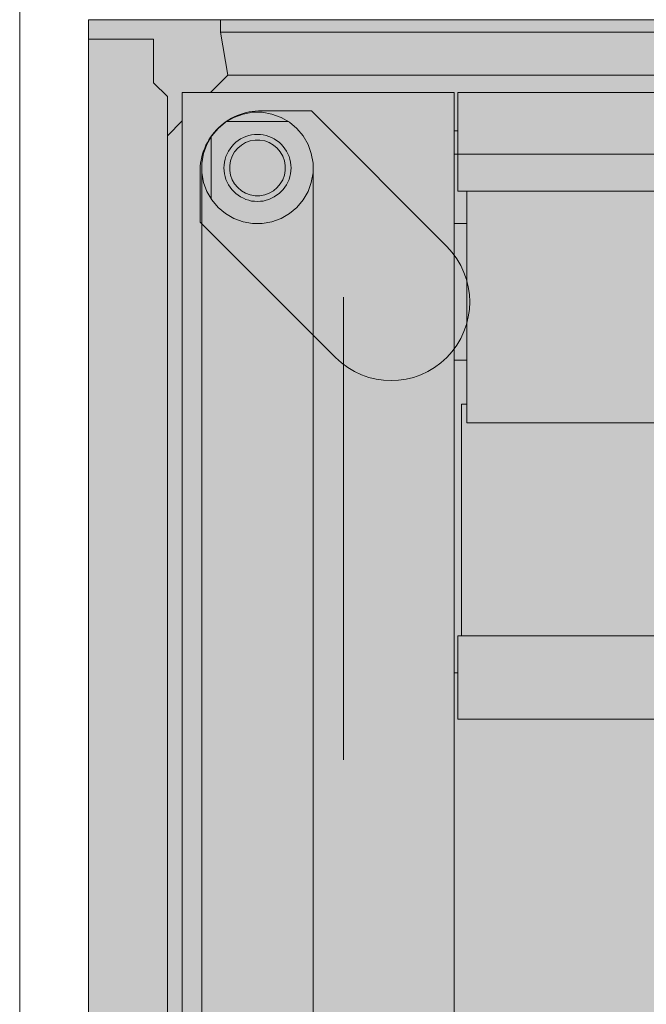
# Model space of a CAD drawing. Header units: metres. Extents: x -3.6 to 85.2, y -11 to 16.8.
# Tile 197 of 256: x 30.07 to 30.205, y 3.137 to 3.35. Entities that reach past the tile are written whole.
import ezdxf

# ---------------------------------------------------------------- set-up
doc = ezdxf.new("R2010")
doc.units = ezdxf.units.M
doc.header["$MEASUREMENT"] = 0
doc.linetypes.add('Achse', pattern=[0.2, 0.1, -0.05, 0, -0.05])
for name, color, linetype in [('653 - Abdeckung.TB Verkofferung', 7, 'Continuous'), ('Neubau_612 - Struktur.Stahlbau', 7, 'Continuous'), ('Neubau_701 - Einrichtung.Möbel', 7, 'Continuous')]:
    doc.layers.add(name, color=color, linetype=linetype)

msp = doc.modelspace()

# ---------------------------------------------------------------- hatches: boundary and pattern name
at = {"layer": '653 - Abdeckung.TB Verkofferung', "linetype": 'Continuous', "lineweight": 0, "true_color": 0x1c1c1c}
msp.add_hatch(color=250, dxfattribs=at).paths.add_polyline_path([(30.08488, 3.34998), (30.91083, 3.34998), (30.91083, 2.54998), (30.08488, 2.54998)])
at = {"layer": '653 - Abdeckung.TB Verkofferung', "linetype": 'Continuous', "lineweight": 13, "true_color": 0x737373}
msp.add_hatch(color=8, dxfattribs=at).paths.add_polyline_path([(30.16228, 3.30099), (30.13302, 3.33025), (30.12296, 3.33025, 0.442652), (30.10898, 3.31693), (30.10898, 3.3062), (30.13824, 3.27695, 1)])
at = {"layer": 'Neubau_701 - Einrichtung.Möbel', "linetype": 'Continuous', "lineweight": 0, "true_color": 0x3a3a3a}
for points in [[(30.11337, 3.34998), (30.11337, 3.34726), (30.86484, 3.34726), (30.86484, 3.34998)], [(30.09889, 3.34577), (30.08488, 3.34577), (30.08488, 2.93025), (30.10189, 2.93025), (30.10189, 3.33336), (30.09889, 3.33636)], [(30.11337, 3.34726), (30.115, 3.33799), (30.86321, 3.33799), (30.86484, 3.34726)], [(30.11123, 3.33421), (30.1639, 3.33421), (30.1639, 3.32595), (30.16465, 3.32595), (30.16465, 3.33421), (30.81356, 3.33421), (30.81356, 3.32595), (30.81431, 3.32595), (30.81431, 3.33421), (30.86698, 3.33421), (30.86321, 3.33799), (30.115, 3.33799)], [(30.81356, 3.33421), (30.16465, 3.33421), (30.16465, 3.32095), (30.81356, 3.32095)], [(30.12032, 3.32996), (30.11825, 3.32959), (30.11628, 3.32887), (30.11469, 3.32795), (30.12805, 3.32795), (30.12647, 3.32887), (30.12449, 3.32959), (30.12242, 3.32996)], [(30.10511, 3.32809), (30.10189, 3.32487), (30.10189, 2.95509), (30.10217, 2.95504), (30.10217, 2.95351), (30.10189, 2.95356), (30.10189, 2.93025), (30.10134, 2.93025), (30.10134, 2.92697), (30.10217, 2.92712), (30.10217, 2.9256), (30.10134, 2.92545), (30.10134, 2.92435), (30.10189, 2.92435), (30.10189, 2.57509), (30.10511, 2.57187)], [(30.11045, 3.32304), (30.10973, 3.32106), (30.10936, 3.31899), (30.10936, 3.31689), (30.10973, 3.31482), (30.11045, 3.31285), (30.11136, 3.31125), (30.11136, 3.32463)], [(30.1639, 3.32595), (30.1639, 3.32095), (30.16465, 3.32095), (30.16465, 3.32595)], [(30.12085, 3.32395), (30.11981, 3.32377), (30.11882, 3.32341), (30.11791, 3.32288), (30.11711, 3.32221), (30.11643, 3.3214), (30.11591, 3.32049), (30.11555, 3.3195), (30.11537, 3.31847), (30.11537, 3.31742), (30.11555, 3.31638), (30.11591, 3.31539), (30.11643, 3.31448), (30.11711, 3.31368), (30.11791, 3.313), (30.11882, 3.31248), (30.11981, 3.31212), (30.12085, 3.31193), (30.1219, 3.31193), (30.12293, 3.31212), (30.12392, 3.31248), (30.12483, 3.313), (30.12563, 3.31368), (30.12631, 3.31448), (30.12683, 3.31539), (30.12719, 3.31638), (30.12737, 3.31742), (30.12737, 3.31847), (30.12719, 3.3195), (30.12683, 3.32049), (30.12631, 3.3214), (30.12563, 3.32221), (30.12483, 3.32288), (30.12392, 3.32341), (30.12293, 3.32377), (30.1219, 3.32395)], [(30.1639, 3.32095), (30.1639, 3.30593), (30.16666, 3.30593), (30.16666, 3.31294), (30.16465, 3.31294), (30.16465, 3.32095)], [(30.81356, 3.31294), (30.81356, 3.32095), (30.16465, 3.32095), (30.16465, 3.31294)], [(30.13338, 3.31689), (30.13301, 3.31482), (30.1323, 3.31285), (30.13124, 3.31102), (30.12989, 3.30941), (30.12828, 3.30806), (30.12647, 3.30701), (30.12449, 3.30629), (30.12242, 3.30593), (30.12032, 3.30593), (30.11825, 3.30629), (30.11628, 3.30701), (30.11446, 3.30806), (30.11285, 3.30941), (30.1115, 3.31102), (30.11045, 3.31285), (30.10973, 3.31482), (30.10936, 3.31689), (30.10936, 2.58307), (30.10973, 2.58514), (30.11045, 2.58712), (30.1115, 2.58894), (30.11285, 2.59055), (30.11446, 2.5919), (30.11628, 2.59295), (30.11825, 2.59367), (30.12032, 2.59404), (30.12242, 2.59404), (30.12449, 2.59367), (30.12647, 2.59295), (30.12828, 2.5919), (30.12989, 2.59055), (30.13124, 2.58894), (30.1323, 2.58712), (30.13301, 2.58514), (30.13338, 2.58307)], [(30.81154, 3.31294), (30.16666, 3.31294), (30.16666, 3.26287), (30.81154, 3.26287)], [(30.1639, 3.30461), (30.16666, 3.30449), (30.16666, 3.30593), (30.1639, 3.30593)], [(30.1639, 3.30461), (30.1639, 3.27639), (30.16666, 3.27639), (30.16666, 3.30449)], [(30.16545, 3.21682), (30.81276, 3.21682), (30.81276, 3.26688), (30.81154, 3.26688), (30.81154, 3.26287), (30.16666, 3.26287), (30.16666, 3.26688), (30.16545, 3.26688)], [(30.81356, 3.21682), (30.16465, 3.21682), (30.16465, 3.19879), (30.81356, 3.19879)]]:
    msp.add_hatch(color=250, dxfattribs=at).paths.add_polyline_path(points)
h = msp.add_hatch(color=250, dxfattribs=at)
h.paths.add_polyline_path([(30.10511, 2.56575), (30.1639, 2.56575), (30.1639, 3.33421), (30.10511, 3.33421)])
h.paths.add_polyline_path([(30.12242, 3.32996), (30.12449, 3.32959), (30.12647, 3.32887), (30.12828, 3.32782), (30.12989, 3.32647), (30.13124, 3.32486), (30.1323, 3.32304), (30.13301, 3.32106), (30.13338, 3.31899), (30.13338, 2.58097), (30.13301, 2.5789), (30.1323, 2.57693), (30.13124, 2.5751), (30.12989, 2.57349), (30.12828, 2.57214), (30.12647, 2.57109), (30.12449, 2.57037), (30.12242, 2.57001), (30.12032, 2.57001), (30.11825, 2.57037), (30.11628, 2.57109), (30.11446, 2.57214), (30.11285, 2.57349), (30.1115, 2.5751), (30.11045, 2.57693), (30.10973, 2.5789), (30.10936, 2.58097), (30.10936, 3.31899), (30.10973, 3.32106), (30.11045, 3.32304), (30.1115, 3.32486), (30.11285, 3.32647), (30.11446, 3.32782), (30.11628, 3.32887), (30.11825, 3.32959), (30.12032, 3.32996)], flags=0)
h = msp.add_hatch(color=250, dxfattribs=at)
h.paths.add_polyline_path([(30.12805, 3.32795), (30.11469, 3.32795), (30.11446, 3.32782), (30.11285, 3.32647), (30.1115, 3.32486), (30.11136, 3.32463), (30.11136, 3.31125), (30.1115, 3.31102), (30.11285, 3.30941), (30.11446, 3.30806), (30.11628, 3.30701), (30.11825, 3.30629), (30.12032, 3.30593), (30.12242, 3.30593), (30.12449, 3.30629), (30.12647, 3.30701), (30.12828, 3.30806), (30.12989, 3.30941), (30.13124, 3.31102), (30.1323, 3.31285), (30.13301, 3.31482), (30.13338, 3.31689), (30.13338, 3.31899), (30.13301, 3.32106), (30.1323, 3.32304), (30.13124, 3.32486), (30.12989, 3.32647), (30.12828, 3.32782)])
h.paths.add_polyline_path([(30.12263, 3.32509), (30.12385, 3.32476), (30.125, 3.32423), (30.12603, 3.3235), (30.12693, 3.32261), (30.12765, 3.32157), (30.12819, 3.32042), (30.12852, 3.3192), (30.12863, 3.31794), (30.12852, 3.31668), (30.12819, 3.31546), (30.12765, 3.31431), (30.12693, 3.31328), (30.12603, 3.31238), (30.125, 3.31166), (30.12385, 3.31112), (30.12263, 3.31079), (30.12137, 3.31068), (30.12011, 3.31079), (30.11889, 3.31112), (30.11774, 3.31166), (30.11671, 3.31238), (30.11581, 3.31328), (30.11509, 3.31431), (30.11455, 3.31546), (30.11423, 3.31668), (30.11412, 3.31794), (30.11423, 3.3192), (30.11455, 3.32042), (30.11509, 3.32157), (30.11581, 3.32261), (30.11671, 3.3235), (30.11774, 3.32423), (30.11889, 3.32476), (30.12011, 3.32509), (30.12137, 3.3252)], flags=0)
h = msp.add_hatch(color=250, dxfattribs=at)
h.paths.add_polyline_path([(30.12011, 3.32509), (30.11889, 3.32476), (30.11774, 3.32423), (30.11671, 3.3235), (30.11581, 3.32261), (30.11509, 3.32157), (30.11455, 3.32042), (30.11423, 3.3192), (30.11412, 3.31794), (30.11423, 3.31668), (30.11455, 3.31546), (30.11509, 3.31431), (30.11581, 3.31328), (30.11671, 3.31238), (30.11774, 3.31166), (30.11889, 3.31112), (30.12011, 3.31079), (30.12137, 3.31068), (30.12263, 3.31079), (30.12385, 3.31112), (30.125, 3.31166), (30.12603, 3.31238), (30.12693, 3.31328), (30.12765, 3.31431), (30.12819, 3.31546), (30.12852, 3.31668), (30.12863, 3.31794), (30.12852, 3.3192), (30.12819, 3.32042), (30.12765, 3.32157), (30.12693, 3.32261), (30.12603, 3.3235), (30.125, 3.32423), (30.12385, 3.32476), (30.12263, 3.32509), (30.12137, 3.3252)])
h.paths.add_polyline_path([(30.1219, 3.32395), (30.12293, 3.32377), (30.12392, 3.32341), (30.12483, 3.32288), (30.12563, 3.32221), (30.12631, 3.3214), (30.12683, 3.32049), (30.12719, 3.3195), (30.12737, 3.31847), (30.12737, 3.31742), (30.12719, 3.31638), (30.12683, 3.31539), (30.12631, 3.31448), (30.12563, 3.31368), (30.12483, 3.313), (30.12392, 3.31248), (30.12293, 3.31212), (30.1219, 3.31193), (30.12085, 3.31193), (30.11981, 3.31212), (30.11882, 3.31248), (30.11791, 3.313), (30.11711, 3.31368), (30.11643, 3.31448), (30.11591, 3.31539), (30.11555, 3.31638), (30.11537, 3.31742), (30.11537, 3.31847), (30.11555, 3.3195), (30.11591, 3.32049), (30.11643, 3.3214), (30.11711, 3.32221), (30.11791, 3.32288), (30.11882, 3.32341), (30.11981, 3.32377), (30.12085, 3.32395)], flags=0)
h = msp.add_hatch(color=250, dxfattribs=at)
h.paths.add_polyline_path([(30.16465, 3.20881), (30.1639, 3.20881), (30.1639, 2.69116), (30.16465, 2.69116), (30.16465, 2.70117), (30.81356, 2.70117), (30.81356, 2.69116), (30.81431, 2.69116), (30.81431, 3.20881), (30.81356, 3.20881), (30.81356, 3.19879), (30.16465, 3.19879)])
h.paths.add_polyline_path([(30.22894, 3.10518), (30.74927, 3.10518), (30.74927, 2.79479), (30.22894, 2.79479)], flags=0)

# ---------------------------------------------------------------- linework, layer by layer
at = {"layer": '653 - Abdeckung.TB Verkofferung', "color": 1, "linetype": 'Continuous', "lineweight": 18, "flags": 128}
msp.add_lwpolyline([(30.08488, 3.34998), (30.91083, 3.34998), (30.91083, 2.54998), (30.08488, 2.54998)], close=True, dxfattribs=at)
msp.add_lwpolyline([(30.16228, 3.30099), (30.13302, 3.33025), (30.12296, 3.33025, 0.442652), (30.10898, 3.31693), (30.10898, 3.3062), (30.13824, 3.27695, 1)], format="xyb", close=True, dxfattribs=at)
at = {"layer": 'Neubau_612 - Struktur.Stahlbau', "color": 1, "linetype": 'Continuous', "lineweight": 13}
msp.add_line((30.06997, 0.38998), (30.06997, 5.40998), dxfattribs=at)
at = {"layer": 'Neubau_612 - Struktur.Stahlbau', "color": 1, "linetype": 'Achse', "lineweight": 9}
msp.add_line((30.13997, 0.38998), (30.13997, 5.40998), dxfattribs=at)
at = {"layer": 'Neubau_701 - Einrichtung.Möbel', "color": 7, "linetype": 'Continuous', "lineweight": 13, "true_color": 0xebebeb}
for p, q in [((30.86484, 3.34998), (30.11337, 3.34998)), ((30.11337, 3.34726), (30.11337, 3.34998)), ((30.09889, 3.34577), (30.08488, 3.34577)), ((30.08488, 2.93025), (30.08488, 3.34577)), ((30.09889, 3.33636), (30.09889, 3.34577)), ((30.86484, 3.34726), (30.11337, 3.34726)), ((30.11337, 3.34726), (30.115, 3.33799)), ((30.11123, 3.33421), (30.115, 3.33799)), ((30.115, 3.33799), (30.86321, 3.33799)), ((30.09889, 3.33636), (30.10189, 3.33336)), ((30.10189, 3.33336), (30.10189, 2.93025)), ((30.10511, 2.56575), (30.10511, 3.33421)), ((30.10511, 3.33421), (30.1639, 3.33421)), ((30.1639, 3.33421), (30.1639, 3.20881)), ((30.16465, 3.33421), (30.16465, 3.32095)), ((30.81356, 3.33421), (30.16465, 3.33421)), ((30.11628, 3.32887), (30.11446, 3.32782)), ((30.11825, 3.32959), (30.11628, 3.32887)), ((30.12032, 3.32996), (30.11825, 3.32959)), ((30.12242, 3.32996), (30.12032, 3.32996)), ((30.12449, 3.32959), (30.12242, 3.32996)), ((30.12647, 3.32887), (30.12449, 3.32959)), ((30.12828, 3.32782), (30.12647, 3.32887)), ((30.10189, 3.32487), (30.10511, 3.32809)), ((30.11285, 3.32647), (30.1115, 3.32486)), ((30.11446, 3.32782), (30.11285, 3.32647)), ((30.11469, 3.32795), (30.12805, 3.32795)), ((30.12989, 3.32647), (30.12828, 3.32782)), ((30.13124, 3.32486), (30.12989, 3.32647)), ((30.1115, 3.32486), (30.11045, 3.32304)), ((30.11136, 3.31125), (30.11136, 3.32463)), ((30.11723, 3.32387), (30.11774, 3.32423)), ((30.11774, 3.32423), (30.11832, 3.3245)), ((30.11832, 3.3245), (30.11889, 3.32476)), ((30.11889, 3.32476), (30.1195, 3.32493)), ((30.1195, 3.32493), (30.12011, 3.32509)), ((30.12011, 3.32509), (30.12074, 3.32515)), ((30.12074, 3.32515), (30.12137, 3.3252)), ((30.12137, 3.3252), (30.122, 3.32515)), ((30.122, 3.32515), (30.12263, 3.32509)), ((30.12263, 3.32509), (30.12324, 3.32493)), ((30.12324, 3.32493), (30.12385, 3.32476)), ((30.12385, 3.32476), (30.12443, 3.3245)), ((30.12443, 3.3245), (30.125, 3.32423)), ((30.125, 3.32423), (30.12552, 3.32387)), ((30.1323, 3.32304), (30.13124, 3.32486)), ((30.1639, 3.32595), (30.16465, 3.32595)), ((30.11045, 3.32304), (30.10973, 3.32106)), ((30.11509, 3.32157), (30.11545, 3.32209)), ((30.11545, 3.32209), (30.11581, 3.32261)), ((30.11581, 3.32261), (30.11626, 3.32306)), ((30.11626, 3.32306), (30.11671, 3.3235)), ((30.11643, 3.3214), (30.11711, 3.32221)), ((30.11671, 3.3235), (30.11723, 3.32387)), ((30.11711, 3.32221), (30.11791, 3.32288)), ((30.11791, 3.32288), (30.11882, 3.32341)), ((30.11882, 3.32341), (30.11981, 3.32377)), ((30.11981, 3.32377), (30.12085, 3.32395)), ((30.12085, 3.32395), (30.12137, 3.32395)), ((30.12137, 3.32395), (30.1219, 3.32395)), ((30.1219, 3.32395), (30.12293, 3.32377)), ((30.12293, 3.32377), (30.12392, 3.32341)), ((30.12392, 3.32341), (30.12483, 3.32288)), ((30.12483, 3.32288), (30.12563, 3.32221)), ((30.12552, 3.32387), (30.12603, 3.3235)), ((30.12563, 3.32221), (30.12631, 3.3214)), ((30.12603, 3.3235), (30.12648, 3.32306)), ((30.12648, 3.32306), (30.12693, 3.32261)), ((30.12693, 3.32261), (30.12729, 3.32209)), ((30.12729, 3.32209), (30.12765, 3.32157)), ((30.13301, 3.32106), (30.1323, 3.32304)), ((30.10973, 3.32106), (30.10936, 3.31899)), ((30.11439, 3.31981), (30.11455, 3.32042)), ((30.11455, 3.32042), (30.11482, 3.321)), ((30.11482, 3.321), (30.11509, 3.32157)), ((30.11555, 3.3195), (30.11591, 3.32049)), ((30.11591, 3.32049), (30.11643, 3.3214)), ((30.12631, 3.3214), (30.12683, 3.32049)), ((30.12683, 3.32049), (30.12719, 3.3195)), ((30.12765, 3.32157), (30.12792, 3.321)), ((30.12792, 3.321), (30.12819, 3.32042)), ((30.12819, 3.32042), (30.12835, 3.31981)), ((30.13338, 3.31899), (30.13301, 3.32106)), ((30.1639, 3.32095), (30.16465, 3.32095)), ((30.16465, 3.32095), (30.16465, 3.31294)), ((30.16465, 3.32095), (30.81356, 3.32095)), ((30.10936, 3.31899), (30.10936, 3.31689)), ((30.11412, 3.31794), (30.11417, 3.31857)), ((30.11417, 3.31731), (30.11412, 3.31794)), ((30.11417, 3.31857), (30.11423, 3.3192)), ((30.11423, 3.3192), (30.11439, 3.31981)), ((30.11537, 3.31847), (30.11555, 3.3195)), ((30.11537, 3.31742), (30.11537, 3.31847)), ((30.12719, 3.3195), (30.12737, 3.31847)), ((30.12737, 3.31847), (30.12737, 3.31742)), ((30.12835, 3.31981), (30.12852, 3.3192)), ((30.12852, 3.3192), (30.12857, 3.31857)), ((30.12857, 3.31857), (30.12863, 3.31794)), ((30.12863, 3.31794), (30.12857, 3.31731)), ((30.13338, 3.31689), (30.13338, 3.31899)), ((30.10936, 3.31689), (30.10936, 2.58307)), ((30.10936, 3.31689), (30.10973, 3.31482)), ((30.11423, 3.31668), (30.11417, 3.31731)), ((30.11439, 3.31607), (30.11423, 3.31668)), ((30.11455, 3.31546), (30.11439, 3.31607)), ((30.11555, 3.31638), (30.11537, 3.31742)), ((30.11591, 3.31539), (30.11555, 3.31638)), ((30.12719, 3.31638), (30.12683, 3.31539)), ((30.12737, 3.31742), (30.12719, 3.31638)), ((30.12835, 3.31607), (30.12819, 3.31546)), ((30.12852, 3.31668), (30.12835, 3.31607)), ((30.12857, 3.31731), (30.12852, 3.31668)), ((30.13301, 3.31482), (30.13338, 3.31689)), ((30.13338, 2.58307), (30.13338, 3.31689)), ((30.10973, 3.31482), (30.11045, 3.31285)), ((30.11482, 3.31489), (30.11455, 3.31546)), ((30.11509, 3.31431), (30.11482, 3.31489)), ((30.11545, 3.31379), (30.11509, 3.31431)), ((30.11581, 3.31328), (30.11545, 3.31379)), ((30.11643, 3.31448), (30.11591, 3.31539)), ((30.11711, 3.31368), (30.11643, 3.31448)), ((30.11791, 3.313), (30.11711, 3.31368)), ((30.12563, 3.31368), (30.12483, 3.313)), ((30.12631, 3.31448), (30.12563, 3.31368)), ((30.12683, 3.31539), (30.12631, 3.31448)), ((30.12729, 3.31379), (30.12693, 3.31328)), ((30.12765, 3.31431), (30.12729, 3.31379)), ((30.12792, 3.31489), (30.12765, 3.31431)), ((30.12819, 3.31546), (30.12792, 3.31489)), ((30.1323, 3.31285), (30.13301, 3.31482)), ((30.11045, 3.31285), (30.1115, 3.31102)), ((30.11626, 3.31283), (30.11581, 3.31328)), ((30.11671, 3.31238), (30.11626, 3.31283)), ((30.11723, 3.31202), (30.11671, 3.31238)), ((30.11774, 3.31166), (30.11723, 3.31202)), ((30.11832, 3.31139), (30.11774, 3.31166)), ((30.11882, 3.31248), (30.11791, 3.313)), ((30.11981, 3.31212), (30.11882, 3.31248)), ((30.12085, 3.31193), (30.11981, 3.31212)), ((30.1219, 3.31193), (30.12085, 3.31193)), ((30.12293, 3.31212), (30.1219, 3.31193)), ((30.12392, 3.31248), (30.12293, 3.31212)), ((30.12483, 3.313), (30.12392, 3.31248)), ((30.125, 3.31166), (30.12443, 3.31139)), ((30.12552, 3.31202), (30.125, 3.31166)), ((30.12603, 3.31238), (30.12552, 3.31202)), ((30.12648, 3.31283), (30.12603, 3.31238)), ((30.12693, 3.31328), (30.12648, 3.31283)), ((30.13124, 3.31102), (30.1323, 3.31285)), ((30.16465, 3.31294), (30.81356, 3.31294)), ((30.16666, 3.31294), (30.16666, 3.26287)), ((30.1115, 3.31102), (30.11285, 3.30941)), ((30.11285, 3.30941), (30.11446, 3.30806)), ((30.11889, 3.31112), (30.11832, 3.31139)), ((30.1195, 3.31096), (30.11889, 3.31112)), ((30.12011, 3.31079), (30.1195, 3.31096)), ((30.12074, 3.31074), (30.12011, 3.31079)), ((30.12137, 3.31068), (30.12074, 3.31074)), ((30.122, 3.31074), (30.12137, 3.31068)), ((30.12263, 3.31079), (30.122, 3.31074)), ((30.12324, 3.31096), (30.12263, 3.31079)), ((30.12385, 3.31112), (30.12324, 3.31096)), ((30.12443, 3.31139), (30.12385, 3.31112)), ((30.12828, 3.30806), (30.12989, 3.30941)), ((30.12989, 3.30941), (30.13124, 3.31102)), ((30.11446, 3.30806), (30.11628, 3.30701)), ((30.12647, 3.30701), (30.12828, 3.30806)), ((30.11628, 3.30701), (30.11825, 3.30629)), ((30.11825, 3.30629), (30.12032, 3.30593)), ((30.12032, 3.30593), (30.12242, 3.30593)), ((30.12242, 3.30593), (30.12449, 3.30629)), ((30.12449, 3.30629), (30.12647, 3.30701)), ((30.1639, 3.30593), (30.16666, 3.30593)), ((30.1639, 3.27639), (30.16666, 3.27639)), ((30.16545, 3.21682), (30.16545, 3.26688)), ((30.16545, 3.26688), (30.16666, 3.26688)), ((30.81154, 3.26287), (30.16666, 3.26287)), ((30.81356, 3.21682), (30.16465, 3.21682)), ((30.16465, 3.21682), (30.16465, 3.19879)), ((30.1639, 2.69116), (30.1639, 3.20881)), ((30.1639, 3.20881), (30.16465, 3.20881)), ((30.16465, 3.19879), (30.81356, 3.19879))]:
    msp.add_line(p, q, dxfattribs=at)

doc.saveas('drawing.dxf')
